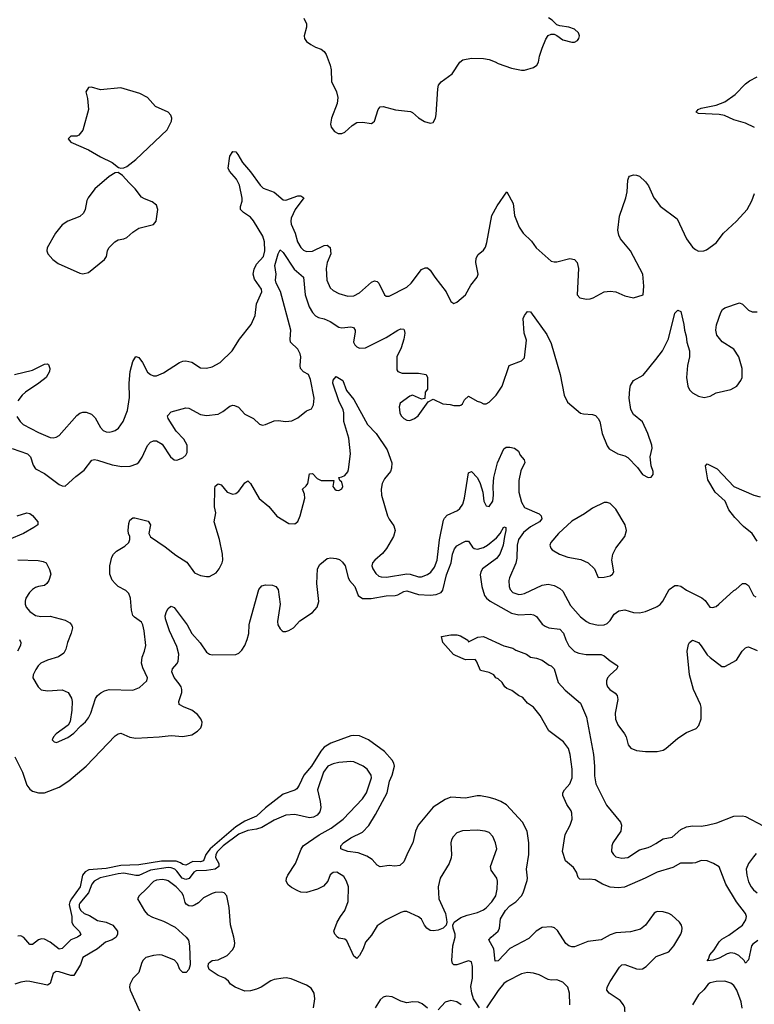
# Model space of a CAD drawing. Header units: inches. Extents: x 1834610 to 2027685, y 642842 to 774116.
# Tile 50 of 256: x 1885682 to 1890670, y 650533 to 657219. Entities that reach past the tile are written whole.
import ezdxf

# ---------------------------------------------------------------- set-up
doc = ezdxf.new("R2010")
doc.units = ezdxf.units.IN
doc.header["$MEASUREMENT"] = 0
doc.layers.add('B8685', color=7, linetype='Continuous')
doc.layers.add('B8695', color=7, linetype='Continuous')

msp = doc.modelspace()

# ---------------------------------------------------------------- linework, layer by layer
at = {"layer": 'B8685', "color": 5}
for points, elevation in [([(1887610.6, 657230), (1887630.4, 657190), (1887630, 657168), (1887613.4, 657110), (1887614.8, 657090), (1887630.5, 657070.5), (1887658.8, 657050), (1887690, 657032.7), (1887730, 657018.4), (1887750, 657003), (1887763.4, 656983.4), (1887790, 656911), (1887797.3, 656877.3), (1887799, 656799), (1887832, 656730), (1887842.6, 656690), (1887838, 656650), (1887799.7, 656550), (1887792.7, 656510), (1887797.4, 656490), (1887819.1, 656459.1), (1887845.1, 656445.1), (1887870, 656446), (1887890, 656455.3), (1887938.6, 656501.4), (1887970, 656520.3), (1888010, 656523.1), (1888070, 656514.9), (1888080.1, 656519.9), (1888090.8, 656529.2), (1888116.9, 656610), (1888130, 656626), (1888149.8, 656630.3), (1888233.9, 656606.1), (1888334.9, 656594.9), (1888350, 656588.2), (1888390, 656553.4), (1888430, 656527.3), (1888470, 656516), (1888490, 656521), (1888505.2, 656550), (1888510, 656574), (1888520.5, 656750), (1888526, 656774), (1888543.5, 656796.5), (1888618.4, 656850), (1888669.7, 656930.3), (1888690, 656945.5), (1888750, 656956.4), (1888830, 656954.9), (1888870, 656948), (1888910, 656933), (1888930, 656920.5), (1889022, 656890), (1889090, 656875.8), (1889110, 656876.4), (1889170, 656894.4), (1889194, 656910), (1889205.1, 656930), (1889211.5, 656970), (1889230, 657026), (1889253.8, 657086.2), (1889270, 657110.7), (1889290, 657120.7), (1889310, 657121), (1889330, 657112), (1889370, 657082.8), (1889430, 657066.8), (1889450, 657066.8), (1889470, 657078), (1889479, 657090), (1889482, 657110), (1889475.3, 657130), (1889450, 657154), (1889410, 657169), (1889350, 657177.2), (1889330, 657184), (1889296.3, 657216.3), (1889272.4, 657232.4)], 420), ([(1885663.5, 654523.5), (1885686, 654490), (1885706.7, 654470), (1885810, 654415.2), (1885890, 654381.5), (1885910, 654379.5), (1885930, 654383.7), (1885950, 654395.8), (1886070, 654530.4), (1886090, 654546.7), (1886110, 654554), (1886134.4, 654554.4), (1886170, 654540.3), (1886195, 654515), (1886231.7, 654450), (1886250, 654430.3), (1886270, 654420.3), (1886290, 654417.8), (1886310, 654421.5), (1886330.7, 654429.3), (1886353.9, 654446.1), (1886385.4, 654490), (1886415, 654565), (1886427.5, 654652.5), (1886425.2, 654750), (1886432.8, 654830), (1886450, 654898), (1886470, 654932.2), (1886490, 654925.3), (1886515.2, 654890), (1886550, 654826.3), (1886570, 654808.9), (1886590, 654799.5), (1886610, 654801.1), (1886659.3, 654820.7), (1886767.8, 654892.2), (1886790, 654900.7), (1886810, 654902.3), (1886850, 654894.2), (1886910, 654856), (1886950, 654852.8), (1886990, 654860.8), (1887044.2, 654890), (1887125.6, 654970), (1887174.3, 655050), (1887253.1, 655150), (1887281.4, 655210), (1887289.8, 655290.1), (1887327.1, 655370), (1887324.2, 655390), (1887276, 655456), (1887266.3, 655490), (1887274.7, 655525.3), (1887290, 655558.6), (1887338.1, 655610), (1887347.2, 655650), (1887344.5, 655710), (1887332.2, 655750), (1887270, 655853.6), (1887250, 655878.4), (1887202.3, 655910), (1887181.5, 655930), (1887181.1, 655950), (1887192.9, 655987.1), (1887193.6, 656006.4), (1887175.2, 656095.2), (1887155.1, 656135.1), (1887105.6, 656190), (1887096.8, 656210), (1887107.8, 656292.2), (1887130, 656323.7), (1887150, 656320.4), (1887164.3, 656304.3), (1887195.2, 656250), (1887250, 656185.7), (1887314.3, 656094.3), (1887334.8, 656074.8), (1887410, 656047.5), (1887470, 655994.7), (1887490, 655993.5), (1887570, 656022.3), (1887590, 656022), (1887610.2, 656010.2), (1887552.4, 655930), (1887524.4, 655870), (1887522, 655850), (1887525.7, 655830), (1887552.4, 655770), (1887569.4, 655710), (1887590, 655671.8), (1887610, 655653.1), (1887630, 655644), (1887670, 655647.6), (1887750, 655685.4), (1887768.8, 655688.8), (1887790, 655672.7), (1887794.5, 655630), (1887769.4, 655570), (1887762.2, 655530), (1887766.9, 655450), (1887790, 655398.4), (1887810, 655380.3), (1887850, 655360.3), (1887910, 655342.3), (1887950, 655344), (1887990, 655363.2), (1888070, 655437.4), (1888090, 655445.7), (1888110, 655440.3), (1888121.3, 655430), (1888158, 655350), (1888170, 655340.4), (1888190, 655342), (1888310, 655402.3), (1888341.1, 655430), (1888410, 655522), (1888434.6, 655534.6), (1888450, 655533), (1888470, 655519.1), (1888500.3, 655470), (1888577.1, 655370), (1888610, 655304.7), (1888630, 655291), (1888650, 655301), (1888709.2, 655350), (1888744.4, 655415.6), (1888789.1, 655470.9), (1888795.3, 655490), (1888778.7, 655570), (1888781.5, 655598.6), (1888796, 655624), (1888830, 655654.4), (1888844.7, 655675.3), (1888854, 655706), (1888888.4, 655890), (1888924.2, 655955.8), (1888990, 656050.8), (1889031.4, 655970), (1889042.6, 655890), (1889074.3, 655810), (1889100.3, 655770), (1889156, 655716), (1889189.2, 655669.2), (1889290, 655579.3), (1889310, 655574), (1889330, 655575.3), (1889418, 655598), (1889450, 655590.7), (1889467.3, 655570), (1889476.4, 655530), (1889467.7, 655350), (1889484.7, 655330), (1889530, 655321.6), (1889555.9, 655324.1), (1889575.3, 655330), (1889650, 655370.8), (1889690, 655376), (1889730, 655370.8), (1889790, 655342.8), (1889850, 655331), (1889914, 655350), (1889919, 655410), (1889911.8, 655490), (1889830, 655649.2), (1889760.7, 655730), (1889750, 655755.3), (1889743.5, 655790), (1889754.2, 655885.8), (1889797.6, 656010), (1889805.6, 656050), (1889811.8, 656128.2), (1889817.2, 656150), (1889823.3, 656156.7), (1889850, 656164.9), (1889870, 656163), (1889890, 656155.5), (1889930, 656118.4), (1889950.2, 656090.2), (1889988.6, 656008.6), (1890000, 655993.3)], 380), ([(1885630, 654306.9), (1885734.6, 654270), (1885754.5, 654250), (1885773.5, 654193.5), (1885790.2, 654170.2), (1885850, 654137.3), (1885950, 654063), (1885970, 654053.4), (1885990, 654050.6), (1886062.9, 654117.1), (1886120.1, 654159.9), (1886172.8, 654227.2), (1886190, 654231.8), (1886210, 654228.9), (1886310, 654196.2), (1886374.9, 654185.1), (1886432.6, 654187.4), (1886477.1, 654202.9), (1886490, 654213.4), (1886512.6, 654247.4), (1886550, 654328), (1886570, 654350.4), (1886590, 654359.3), (1886610, 654359.3), (1886650, 654336.3), (1886706, 654250), (1886730, 654230.6), (1886750, 654228), (1886790, 654244.9), (1886810, 654262.8), (1886819.3, 654280.7), (1886818.3, 654330), (1886797.4, 654370), (1886745.6, 654425.6), (1886689.6, 654510), (1886686, 654530), (1886710, 654556.5), (1886810, 654584.2), (1886830, 654580.3), (1886910, 654538.2), (1886950, 654530.3), (1887030, 654540.4), (1887062, 654558), (1887110, 654594), (1887130, 654601.3), (1887139.9, 654599.9), (1887167.6, 654587.6), (1887210, 654540.5), (1887270, 654510.4), (1887310, 654471.7), (1887330, 654464.9), (1887350, 654469), (1887410, 654494.8), (1887436.8, 654496.8), (1887490, 654491.6), (1887530, 654494.9), (1887570, 654515.8), (1887630, 654562), (1887663.2, 654576.8), (1887676.9, 654603.1), (1887682, 654650), (1887656.6, 654776.6), (1887642, 654810), (1887608.7, 654828.7), (1887589.6, 654850), (1887585.4, 654870), (1887591.2, 654928.8), (1887587.1, 654950), (1887570, 654981.7), (1887520.7, 655030), (1887518.3, 655050), (1887524, 655110), (1887453, 655373), (1887424.3, 655430), (1887419.1, 655450), (1887423.9, 655490), (1887415.3, 655550), (1887436.3, 655630), (1887450, 655656.3), (1887470, 655638), (1887545, 655525), (1887609.4, 655469.4), (1887619.4, 655350), (1887647.2, 655270), (1887670, 655230.9), (1887690, 655208.8), (1887710, 655197), (1887750, 655187.3), (1887790.1, 655170.1), (1887850, 655131.1), (1887870, 655127.4), (1887930, 655132.9), (1887948.5, 655128.5), (1887960.4, 655110), (1887960.4, 655100.4), (1887948.4, 655030), (1887958, 655010), (1887970, 654998), (1887990, 654988.4), (1888030, 654990.3), (1888170, 655061.5), (1888250, 655111.7), (1888270, 655119.5), (1888290, 655117.3), (1888293.3, 655113.3), (1888297.4, 655090), (1888290.2, 655050), (1888271.2, 654990), (1888242.7, 654930), (1888242, 654842), (1888250.6, 654830.6), (1888278, 654818), (1888390, 654818.7), (1888441, 654810), (1888452, 654790), (1888452, 654710), (1888434, 654690), (1888432.7, 654647.3), (1888410, 654642), (1888350, 654668.7), (1888330, 654662), (1888265.5, 654614.5), (1888259.1, 654590), (1888263.8, 654550), (1888273, 654530), (1888290.8, 654510), (1888310, 654499.3), (1888330, 654498.4), (1888362.7, 654510), (1888387, 654530), (1888456.4, 654623.6), (1888490, 654642), (1888554, 654610), (1888605.4, 654605.4), (1888630, 654598), (1888670, 654598), (1888678, 654602), (1888688, 654610), (1888703.1, 654636.9), (1888730, 654662), (1888788, 654628), (1888810, 654622.8), (1888830, 654610.8), (1888850, 654610.7), (1888870, 654621.6), (1888917.6, 654670), (1888958.7, 654730), (1889005.2, 654870), (1889090, 654902.8), (1889110, 654923.8), (1889123.3, 655043.3), (1889106.6, 655090), (1889100.9, 655190), (1889110, 655211.3), (1889130, 655238), (1889150, 655236), (1889261.7, 655081.7), (1889290, 655020.5), (1889351.6, 654810), (1889378.4, 654670), (1889402.5, 654622.5), (1889490, 654548.2), (1889510, 654541.6), (1889570, 654537.3), (1889590.4, 654530.4), (1889610.3, 654510.4), (1889620.5, 654490), (1889636.4, 654410), (1889670, 654324.7), (1889684.1, 654304.1), (1889742, 654270), (1889790, 654256.3), (1889810, 654246), (1889877.1, 654177.1), (1889910, 654130.8), (1889950, 654111.3), (1889970, 654112), (1889982, 654130), (1889984, 654150), (1889969.5, 654189.5), (1889962.9, 654250), (1889975.8, 654310), (1889974.7, 654330), (1889947.9, 654407.9), (1889910, 654488.7), (1889850, 654539), (1889832.3, 654572.3), (1889819.6, 654650), (1889824.2, 654710), (1889830, 654736), (1889849.5, 654770), (1889914.2, 654805.8), (1890000, 654911.6)], 360), ([(1885647.3, 654810), (1885770, 654840.1), (1885850, 654879.6), (1885870, 654882.4), (1885877.7, 654877.8), (1885887.9, 654850), (1885884.2, 654830), (1885861.1, 654790), (1885812.2, 654750), (1885720.7, 654690), (1885699.7, 654670), (1885670.2, 654630)], 380), ([(1885670, 653550.3), (1885807.2, 653547.2), (1885840.9, 653540.9), (1885862.8, 653530), (1885885.2, 653485.2), (1885894, 653454), (1885879.3, 653410), (1885866, 653390), (1885850, 653376.9), (1885810, 653370.8), (1885790, 653363.1), (1885768.4, 653350), (1885748.5, 653330), (1885724.4, 653290), (1885719.3, 653270), (1885719.3, 653250), (1885726.4, 653230), (1885750, 653199.3), (1885790, 653172.7), (1885825.8, 653165.8), (1885888.5, 653168.5), (1885990, 653141.7), (1886023.6, 653123.6), (1886034.9, 653110), (1886038.2, 653098.2), (1886040.3, 653090), (1886032.2, 653052.2), (1886006, 652990), (1885996.1, 652943.9), (1885982.8, 652917.2), (1885946.6, 652893.4), (1885870, 652869.3), (1885826, 652850), (1885808.1, 652831.9), (1885792.8, 652807.2), (1885774, 652770), (1885770.7, 652750), (1885808, 652690), (1885828.4, 652668.4), (1885870, 652660.7), (1885970, 652668.9), (1886011.3, 652651.3), (1886033, 652613), (1886037.6, 652590), (1886036.4, 652530), (1886026, 652454), (1886010.6, 652429.4), (1885930, 652369), (1885911, 652350), (1885902.8, 652330), (1885915.3, 652315.3), (1885931.3, 652311.3), (1886010, 652344.9), (1886050, 652374.8), (1886096.2, 652423.8), (1886130, 652450.7), (1886150, 652477.3), (1886166.3, 652510), (1886196.8, 652610), (1886210.6, 652629.4), (1886232.2, 652647.8), (1886257.8, 652662.2), (1886290, 652670.2), (1886450, 652665.7), (1886494.6, 652685.4), (1886546, 652730), (1886549.4, 652750), (1886518, 652818), (1886509.7, 652850), (1886514.3, 652890), (1886529.7, 652930), (1886538, 652970), (1886527.4, 653070), (1886517.3, 653110), (1886508.5, 653128.5), (1886461.1, 653161.1), (1886450, 653174), (1886440.5, 653210), (1886435.1, 653290), (1886423.7, 653323.7), (1886402.5, 653342.5), (1886350, 653369.6), (1886330, 653389.4), (1886310, 653412.7), (1886294.2, 653454.2), (1886295.1, 653510), (1886307.8, 653570), (1886319.7, 653590), (1886338.9, 653610), (1886395.1, 653644.9), (1886423.9, 653670), (1886430.9, 653690), (1886429.7, 653709.7), (1886420.5, 653730), (1886418, 653750), (1886422.3, 653797.7), (1886430, 653821), (1886450, 653836.3), (1886464.1, 653835.9), (1886554.7, 653814.7), (1886571.4, 653790), (1886558.4, 653730), (1886570, 653707.1), (1886670, 653638.9), (1886741.8, 653581.8), (1886815.9, 653535.9), (1886870, 653462.8), (1886910, 653444), (1886950, 653437.3), (1886970, 653437.3), (1887016.6, 653463.4), (1887037, 653490), (1887057, 653530), (1887060.9, 653550), (1887059.5, 653590), (1887039.6, 653690), (1887002.4, 653810), (1887013.6, 653870), (1887003.7, 653910), (1887007.3, 654032.8), (1887010, 654050.8), (1887030, 654067.7), (1887050, 654060.5), (1887091.7, 654011.7), (1887130, 653996.4), (1887150, 654002.4), (1887170, 654017.1), (1887210, 654074), (1887230, 654087.3), (1887250, 654070.5), (1887308.4, 653968.4), (1887373.7, 653913.7), (1887426.9, 653846.9), (1887510, 653798.8), (1887550, 653794.8), (1887570, 653811), (1887587, 653850), (1887618.7, 653970), (1887616.9, 653996.9), (1887601.2, 654030), (1887627.2, 654052.8), (1887638.4, 654070), (1887650, 654134.8), (1887670, 654137.3), (1887702.6, 654102.6), (1887730, 654090.3), (1887814, 654090), (1887807.3, 654050), (1887820.7, 654030), (1887830, 654024.4), (1887850, 654022.4), (1887870, 654034), (1887876.9, 654050), (1887870, 654079), (1887855.3, 654090), (1887849.2, 654110), (1887870, 654114), (1887890, 654124.4), (1887910, 654148.2), (1887915.5, 654164.5), (1887929.1, 654270), (1887917.3, 654377.3), (1887882.7, 654490), (1887882.3, 654550), (1887877.3, 654570), (1887848.2, 654630), (1887808.8, 654750), (1887810, 654770.6), (1887830, 654797), (1887875.8, 654770), (1887901.3, 654701.3), (1887950, 654639.3), (1888042.6, 654470), (1888101.8, 654410), (1888177.2, 654297.2), (1888208.4, 654210), (1888206.9, 654173.1), (1888200.5, 654150), (1888159.3, 654100.7), (1888143.1, 654070), (1888136.5, 654030), (1888138, 653990), (1888179.5, 653850), (1888190, 653827.3), (1888223.1, 653783.1), (1888231.7, 653750), (1888220.2, 653710), (1888172.1, 653627.9), (1888145.6, 653594.4), (1888092.4, 653550), (1888077.6, 653530), (1888073.7, 653510), (1888079.5, 653490), (1888099.1, 653459.1), (1888121, 653441), (1888135.2, 653435.3), (1888172.7, 653432.7), (1888310, 653456.3), (1888333.6, 653453.6), (1888390, 653436.2), (1888410, 653436.9), (1888450, 653451.3), (1888472.6, 653467.4), (1888498.5, 653501.5), (1888517.2, 653550), (1888532.1, 653687.9), (1888560.1, 653819.9), (1888566.3, 653833.7), (1888585.5, 653854.5), (1888654.4, 653885.6), (1888670, 653899.5), (1888690, 653928.4), (1888703.1, 653970), (1888730, 654141), (1888750, 654150.5), (1888790, 654108), (1888808.4, 654068.4), (1888826, 654010), (1888833.4, 653950), (1888850, 653917.3), (1888870, 653914), (1888893.6, 653950), (1888898.4, 653990), (1888896.1, 654050), (1888900.4, 654110), (1888926, 654210), (1888970, 654304.9), (1888984.9, 654315.1), (1889010, 654316.9), (1889042.4, 654310), (1889068.4, 654290), (1889081.1, 654261.1), (1889108, 654230), (1889112.5, 654212.5), (1889084.1, 654155.9), (1889071.7, 654090), (1889070.8, 654010), (1889090, 653942.4), (1889110, 653906), (1889210, 653862.6), (1889222.6, 653850), (1889227.3, 653830), (1889211.2, 653810), (1889150, 653776), (1889103.7, 653736.3), (1889069.4, 653690), (1889058.8, 653650), (1889056.7, 653563.3), (1889051, 653529), (1889007, 653430), (1889003.7, 653410), (1889004.9, 653370), (1889012.7, 653350), (1889030, 653328.8), (1889070, 653315.3), (1889090, 653318), (1889110, 653322.6), (1889230, 653379), (1889270, 653385.3), (1889310, 653377.8), (1889350, 653357.4), (1889370, 653338.4), (1889422.1, 653242.1), (1889490, 653163.1), (1889530, 653131.7), (1889550, 653122.3), (1889610, 653107.4), (1889650, 653110.3), (1889670, 653118), (1889690, 653138.4), (1889718.2, 653181.8), (1889750, 653204), (1889791.2, 653211.2), (1889850, 653194.4), (1889890, 653190.4), (1889930, 653200.3), (1890000, 653230.1)], 340), ([(1885664, 653850), (1885730, 653870.3), (1885750, 653866.7), (1885770, 653852.4), (1885806.4, 653810), (1885805.5, 653790), (1885779.3, 653770), (1885708.7, 653730), (1885610.3, 653690)], 340), ([(1885650, 652213.4), (1885701.3, 652110), (1885730, 652021.6), (1885750, 651994), (1885770, 651980.9), (1885810, 651969.1), (1885850, 651970.3), (1885950, 652007.5), (1886016.9, 652050), (1886134, 652150), (1886330, 652357.3), (1886350, 652370.3), (1886370, 652374), (1886430, 652348.1), (1886470, 652340.2), (1886630, 652349.2), (1886710, 652358.5), (1886790, 652351.3), (1886850, 652362.2), (1886890, 652388.2), (1886911.1, 652410), (1886919.1, 652430), (1886920.3, 652450), (1886912.7, 652472.7), (1886890, 652501.3), (1886851.8, 652530), (1886798.4, 652550), (1886764.7, 652570), (1886762.6, 652590), (1886783.9, 652650), (1886783.9, 652670), (1886778.5, 652690), (1886765.3, 652710), (1886730, 652751.2), (1886714.8, 652790), (1886719.2, 652810), (1886750, 652844.7), (1886758.5, 652861.5), (1886762.9, 652910), (1886750, 652963.5), (1886699.2, 653070), (1886671.7, 653150), (1886670.8, 653170), (1886679.4, 653200.6), (1886690, 653221.6), (1886706.2, 653233.8), (1886710, 653235.8), (1886730, 653226.7), (1886818.9, 653110), (1886850.2, 653050), (1886908.5, 652988.5), (1886950, 652925.3), (1886970, 652911.5), (1886990, 652905.8), (1887150, 652908.9), (1887170, 652918), (1887190, 652938.7), (1887210, 652970.4), (1887226.6, 653010), (1887237.9, 653050), (1887239.5, 653110), (1887244.5, 653130), (1887306.8, 653350), (1887326, 653374.1), (1887350, 653381), (1887398.2, 653378.2), (1887421.7, 653370), (1887436.1, 653350), (1887451.2, 653251.2), (1887433.1, 653133.1), (1887435.9, 653110), (1887450, 653083.1), (1887464.2, 653070), (1887470, 653065.3), (1887490, 653063.6), (1887510, 653070.3), (1887542, 653090), (1887583.8, 653136.2), (1887670, 653194), (1887702.3, 653230), (1887712.2, 653267.8), (1887700.2, 653390), (1887703.7, 653490), (1887719.7, 653520.3), (1887770, 653559.6), (1887795.3, 653564.7), (1887830, 653561.2), (1887852.7, 653552.7), (1887874.7, 653534.7), (1887892.4, 653510), (1887911.8, 653431.8), (1887921.5, 653410), (1887958.1, 653370), (1887980.4, 653310), (1888010, 653289.3), (1888068, 653288), (1888170, 653306.5), (1888231.9, 653308.1), (1888250, 653313.2), (1888290, 653337.2), (1888310, 653341.3), (1888390, 653316.4), (1888470, 653311.7), (1888510, 653315), (1888543.2, 653330), (1888554.1, 653345.9), (1888579.5, 653450), (1888612.2, 653530), (1888619.7, 653590), (1888634.8, 653625.2), (1888650, 653645.3), (1888690, 653669.4), (1888710, 653677.6), (1888730, 653678), (1888756.6, 653636.6), (1888767.2, 653627.2), (1888790, 653623.6), (1888830, 653633.9), (1888859.1, 653650), (1888918.8, 653701.2), (1888944, 653730), (1888970, 653774.6), (1888982.8, 653770), (1888983.6, 653750), (1888972.7, 653710), (1888964.9, 653650), (1888942.9, 653590), (1888919.4, 653560.7), (1888824.8, 653490), (1888812.6, 653470), (1888809.1, 653450), (1888819.1, 653370), (1888837.8, 653310), (1888851.6, 653290), (1888876.1, 653270), (1889021, 653190), (1889070, 653177.7), (1889150, 653181.7), (1889170, 653178.2), (1889190, 653165.7), (1889230, 653114.7), (1889250, 653100.2), (1889274, 653090), (1889350, 653081), (1889374.1, 653054.1), (1889390, 653007.2), (1889410, 652967.1), (1889450, 652928.6), (1889477.7, 652917.7), (1889527.6, 652907.6), (1889630, 652908.1), (1889650, 652898.3), (1889690, 652864.7), (1889736.5, 652836.5), (1889742, 652830), (1889737.1, 652810), (1889690, 652771.1), (1889672.9, 652750), (1889666.3, 652730), (1889667.2, 652710), (1889672.7, 652690), (1889689.1, 652670), (1889725.7, 652645.7), (1889738.3, 652630), (1889742.6, 652602.6), (1889725, 652510), (1889727.5, 652470), (1889743.8, 652430), (1889788.1, 652370), (1889798.6, 652350), (1889814.3, 652294.3), (1889832.3, 652272.3), (1889870, 652256.9), (1889930, 652250.2), (1890000, 652250.2)], 320), ([(1890000, 651426.1), (1889929.5, 651390), (1889787.6, 651327.6), (1889745, 651325), (1889690, 651328.9), (1889638.8, 651350), (1889590, 651378.7), (1889550, 651383.9), (1889510, 651380.7), (1889484, 651384), (1889473.9, 651393.9), (1889463, 651430), (1889443.1, 651463.1), (1889387.9, 651507.9), (1889367.4, 651570), (1889386.6, 651686.6), (1889420.2, 651750), (1889433.4, 651790), (1889431.9, 651830), (1889426, 651846), (1889396.3, 651890), (1889369.4, 651950), (1889370.8, 651970), (1889380.7, 651990), (1889417.8, 652030), (1889432.4, 652070), (1889434.1, 652130), (1889420.6, 652230), (1889409, 652270), (1889375.1, 652315.1), (1889274.1, 652390), (1889215, 652495), (1889170.5, 652550.5), (1889130, 652578.6), (1889097.5, 652617.5), (1889069.8, 652630), (1889024.5, 652664.5), (1888990, 652676.8), (1888975.1, 652690), (1888957.5, 652717.5), (1888930, 652742.7), (1888915.3, 652750), (1888902, 652770), (1888870, 652785.2), (1888810, 652799), (1888783.7, 652863.7), (1888773.8, 652873.8), (1888710, 652873.3), (1888640.7, 652900.7), (1888628.2, 652908.2), (1888554, 652990), (1888546, 653030), (1888610, 653042), (1888650, 653042.4), (1888674.9, 653034.9), (1888724.7, 653004.7), (1888730, 652994), (1888792.9, 653027.1), (1888830, 653030.5), (1888970, 652966.8), (1889030, 652951.3), (1889050, 652938), (1889122, 652910), (1889150.8, 652890.8), (1889190, 652884), (1889230, 652870.5), (1889276, 652836), (1889290, 652831), (1889310, 652811), (1889339.1, 652719.1), (1889385.8, 652665.8), (1889490, 652578.8), (1889530, 652482.8), (1889577.8, 652230), (1889585.1, 652150), (1889584.4, 652084.4), (1889594.3, 652030), (1889666.2, 651886.2), (1889760.7, 651770), (1889769.1, 651750), (1889763.6, 651710), (1889710.2, 651630), (1889702.5, 651610), (1889701, 651570), (1889712.9, 651550), (1889730, 651535), (1889770, 651525.8), (1889810, 651530.2), (1889890, 651582.3), (1889950, 651597.1), (1889970, 651606.3), (1890000, 651625.5)], 280), ([(1885680.9, 653010), (1885689.1, 652990), (1885687.5, 652970), (1885668.2, 652930)], 320), ([(1890000, 651157.8), (1889988.8, 651151.2), (1889930.4, 651070), (1889896.4, 651043.6), (1889830, 651024.4), (1889730, 651018.5), (1889690, 651004.7), (1889630, 650971.3), (1889539.3, 650960.7), (1889450, 650922.6), (1889430, 650922.6), (1889410, 650929.7), (1889390, 650946.3), (1889334, 651034), (1889312.9, 651052.9), (1889290, 651058.9), (1889230, 651055), (1889189.1, 651030), (1889139.7, 650980.3), (1889010, 650911.4), (1888930, 650828.7), (1888910, 650826.6), (1888900.2, 650910), (1888867.3, 650970), (1888882.7, 650990), (1888931.2, 651030), (1888939.1, 651050), (1888946.1, 651113.9), (1888979.7, 651170), (1889010, 651201.2), (1889049.9, 651230), (1889088.2, 651270), (1889099.8, 651290), (1889126.9, 651373.1), (1889129.8, 651390), (1889123.7, 651450), (1889138.5, 651550), (1889138.5, 651630), (1889127.9, 651710), (1889096.8, 651770), (1888987.2, 651887.2), (1888949.8, 651909.8), (1888910, 651925.7), (1888870, 651938.5), (1888810, 651948.6), (1888788.3, 651948.3), (1888710, 651933.3), (1888610, 651940.4), (1888570, 651924.5), (1888490, 651870.8), (1888388.1, 651750), (1888368.3, 651710), (1888351.8, 651630), (1888316.4, 651563.6), (1888290, 651501.2), (1888263.7, 651476.3), (1888230, 651471.5), (1888190, 651476.9), (1888130, 651467.8), (1888110, 651477.4), (1888075.6, 651515.6), (1888039, 651539), (1887980.7, 651560.7), (1887910, 651570.8), (1887866.4, 651586.4), (1887861.6, 651590), (1887862.6, 651610), (1887881.1, 651630), (1887930, 651662.7), (1888010, 651702.7), (1888052.5, 651747.5), (1888097.9, 651822.1), (1888176.7, 651970), (1888192.5, 652047.5), (1888210.6, 652090), (1888226.5, 652150), (1888222.9, 652170), (1888210.7, 652190), (1888159.3, 652250), (1888050, 652329.8), (1887990, 652355.3), (1887950, 652358.8), (1887930, 652355.3), (1887793.8, 652306.2), (1887750, 652278.7), (1887727.2, 652252.8), (1887662.8, 652150), (1887612.2, 652090), (1887579.1, 652020.9), (1887562.9, 651997.1), (1887550, 651986.4), (1887470, 651960.2), (1887350, 651866.9), (1887290, 651811.2), (1887210, 651776.9), (1887150, 651738.2), (1886975.3, 651590), (1886946.2, 651550), (1886930, 651506.7), (1886910, 651501.3), (1886857.6, 651502.4), (1886810, 651477.3), (1886790, 651482.1), (1886774.1, 651494.1), (1886745, 651505), (1886645.4, 651505.4), (1886490, 651480.8), (1886370, 651476), (1886270, 651455.5), (1886152.7, 651447.3), (1886126.3, 651433.7), (1886109.7, 651410), (1886093.7, 651330), (1886033.2, 651250), (1886022.3, 651230), (1886017.9, 651210), (1886035.1, 651130), (1886036.5, 651090), (1886045.2, 651070), (1886086.7, 651030), (1886097.3, 651010), (1886090, 651001.1), (1886074.4, 650990), (1886030, 650971.8), (1885970, 650911.6), (1885950, 650908.4), (1885890, 650955.7), (1885850, 650975.4), (1885830, 650977.3), (1885810, 650970.7), (1885770, 650938.3), (1885750, 650939.7), (1885710, 650987.7), (1885690, 650997.7), (1885670, 650996.5)], 320), ([(1888803.5, 650510), (1888764.3, 650570), (1888752.4, 650610), (1888746, 650654.1), (1888755.8, 650710), (1888757.3, 650790), (1888750, 650822.7), (1888730, 650829.6), (1888650, 650800.9), (1888630, 650801.3), (1888620.5, 650810), (1888616, 650830), (1888622.3, 650930), (1888639.6, 650990), (1888639.6, 651010), (1888625.2, 651050), (1888624, 651070), (1888632.7, 651090), (1888676.3, 651123.7), (1888720.5, 651139.5), (1888790, 651155.6), (1888830, 651173.7), (1888850, 651188.7), (1888888, 651230), (1888914.5, 651270), (1888924.9, 651315.1), (1888927.1, 651370), (1888920.5, 651390), (1888884.1, 651444.1), (1888879.7, 651470), (1888921.3, 651590), (1888912.8, 651630), (1888893.7, 651673.7), (1888870, 651699.7), (1888842, 651710), (1888790, 651716.8), (1888687.9, 651712.1), (1888650, 651697.6), (1888624.9, 651670), (1888614, 651650), (1888608.8, 651630), (1888614.6, 651550), (1888611.4, 651528.6), (1888597.4, 651490), (1888536.1, 651390), (1888522.2, 651330), (1888528.2, 651250), (1888572.7, 651150), (1888580.7, 651110), (1888582.8, 651090), (1888578, 651070), (1888558, 651050), (1888524, 651036), (1888490, 651032), (1888470, 651034.5), (1888447.3, 651050), (1888431.6, 651070), (1888411, 651111), (1888390, 651127), (1888310, 651162.9), (1888290, 651163.6), (1888270, 651156.9), (1888170, 651106.9), (1888110, 651065.1), (1888070, 651003.6), (1888030, 650955.1), (1888013.4, 650910), (1887990, 650865.2), (1887970, 650844), (1887950, 650859.3), (1887903.3, 650963.3), (1887890, 650975.6), (1887850, 650982.9), (1887839.3, 650990), (1887820.9, 651010), (1887815.1, 651030), (1887836.9, 651090), (1887859.7, 651130), (1887890, 651170.6), (1887911.2, 651231.2), (1887914, 651330), (1887900.9, 651370), (1887882, 651402), (1887835.3, 651430), (1887810, 651429.3), (1887790, 651413.2), (1887774.4, 651370), (1887744, 651336), (1887705.2, 651314.7), (1887630, 651293.3), (1887590, 651295.8), (1887570, 651303.4), (1887526.5, 651326.5), (1887504.7, 651344.7), (1887492.3, 651370), (1887494, 651390), (1887502.3, 651410), (1887555.7, 651490), (1887592.4, 651587.6), (1887607.4, 651610), (1887714.9, 651685.1), (1887797.4, 651730), (1887878.7, 651790), (1888010, 651927.4), (1888036.8, 651970), (1888070.8, 652070), (1888068, 652090), (1888040.7, 652130), (1888014, 652150), (1887950, 652178.7), (1887930, 652181.4), (1887850, 652174.6), (1887810, 652166.5), (1887774.9, 652150), (1887744.6, 652110), (1887704.8, 651990), (1887722.7, 651910), (1887725.6, 651870), (1887718.9, 651841.1), (1887702.2, 651817.8), (1887675.9, 651804.1), (1887650, 651800.3), (1887550, 651821), (1887490, 651817.3), (1887410, 651784.2), (1887325.2, 651734.8), (1887290, 651723.5), (1887230, 651712.9), (1887170, 651687.4), (1887064.5, 651610), (1887025.1, 651570), (1887013.3, 651550), (1887011.6, 651530), (1887033.7, 651490), (1887033.5, 651470), (1887008.8, 651451.2), (1886950, 651441.8), (1886880.9, 651439.1), (1886864.6, 651430), (1886833.2, 651386.8), (1886810, 651380.5), (1886785, 651390), (1886750, 651437.1), (1886735.3, 651450), (1886710, 651459.5), (1886690, 651461.1), (1886570, 651444.7), (1886490, 651407.3), (1886470, 651407.1), (1886390, 651423.5), (1886350, 651419.3), (1886228.9, 651391.1), (1886187.6, 651370), (1886171.6, 651348.4), (1886150.1, 651289.9), (1886090, 651220.7), (1886085.4, 651210), (1886086.5, 651190), (1886096.9, 651170), (1886119.8, 651150), (1886155.5, 651135.5), (1886210, 651103.3), (1886270, 651090.8), (1886314.3, 651070), (1886345.2, 651030), (1886346.7, 651010), (1886337.7, 650990), (1886310, 650971.7), (1886265.1, 650954.9), (1886210.1, 650909.9), (1886110, 650851.2), (1886095.9, 650804.1), (1886050.2, 650729.8), (1886030, 650729.8), (1885950, 650754.7), (1885930, 650757), (1885910, 650742), (1885890, 650675.1), (1885870, 650662.6), (1885750, 650687.4), (1885730, 650689.7), (1885690, 650684.4), (1885650, 650669.7)], 340), ([(1887676.8, 650510), (1887685.1, 650570), (1887680.5, 650610), (1887662, 650642), (1887630, 650662.4), (1887525.7, 650705.7), (1887492.4, 650712.4), (1887470, 650711.1), (1887410, 650701.1), (1887387.1, 650692.9), (1887322, 650650), (1887290, 650636.3), (1887250, 650624.2), (1887210, 650621.6), (1887144, 650650), (1887114, 650670), (1887099, 650690), (1887075.3, 650710), (1887028.7, 650730), (1886968, 650770), (1886962, 650790), (1886964, 650810), (1886970, 650818), (1886990, 650830.8), (1887030, 650834.8), (1887090, 650864.9), (1887130, 650906), (1887140.9, 650930), (1887142.7, 650950), (1887136, 650990), (1887113.4, 651073.4), (1887103.5, 651190), (1887089.4, 651270), (1887070, 651289.4), (1887054.7, 651294.7), (1887010, 651291.5), (1886990, 651286), (1886930, 651255.4), (1886897, 651223), (1886870, 651205.7), (1886850, 651200.4), (1886830, 651203), (1886813.4, 651213.4), (1886805.1, 651225.1), (1886795.3, 651270), (1886782.4, 651290), (1886744.2, 651330), (1886690, 651371.3), (1886676.1, 651376.1), (1886650, 651379.6), (1886610, 651375.9), (1886590, 651367.8), (1886543.7, 651316.3), (1886492.7, 651270), (1886482.8, 651250), (1886530, 651167.3), (1886550, 651143.8), (1886584.2, 651124.2), (1886658.5, 651098.5), (1886737, 651057), (1886813.4, 650990), (1886828.3, 650968.3), (1886834.4, 650930), (1886838.8, 650801.2), (1886831.3, 650770), (1886812, 650750), (1886789.5, 650749.5), (1886770, 650768.7), (1886752.7, 650810), (1886732.4, 650832.4), (1886650, 650866.6), (1886630, 650869.7), (1886590, 650865.4), (1886539.1, 650850), (1886519.3, 650830), (1886508.9, 650811.1), (1886490.7, 650750), (1886450, 650709.3), (1886430, 650668), (1886427.4, 650650), (1886431.8, 650630), (1886494.9, 650490)], 360), ([(1890000, 650253.5), (1889930, 650249.8), (1889850, 650259.6), (1889828.2, 650268.2), (1889788.9, 650308.9), (1889781.3, 650330), (1889795.1, 650410), (1889789.8, 650509.8), (1889781.5, 650530), (1889758.5, 650558.5), (1889684.4, 650610), (1889668.2, 650630), (1889671, 650650), (1889691.3, 650688.7), (1889754.3, 650785.7), (1889770, 650800.4), (1889790, 650804.2), (1889870, 650774.9), (1889890, 650771.4), (1889910, 650774.9), (1889935.8, 650790), (1890000, 650854.7)], 320), ([(1889416.8, 650530), (1889414.8, 650610), (1889402.6, 650650), (1889370, 650682.6), (1889330, 650699.7), (1889290, 650697.7), (1889270, 650702.2), (1889210, 650732.4), (1889170, 650745.3), (1889130, 650748.2), (1889090, 650740.9), (1888990.7, 650689.3), (1888970, 650673.8), (1888930, 650626), (1888851.5, 650510)], 340), ([(1888450, 650507.1), (1888415.7, 650535.7), (1888390, 650547.6), (1888350.2, 650549.8), (1888310, 650543), (1888270, 650554.3), (1888210, 650583.5), (1888172.1, 650587.9), (1888150, 650581.6), (1888130, 650564.5), (1888094.9, 650510)], 360), ([(1888678.5, 650530), (1888650, 650549.7), (1888610, 650559.8), (1888570, 650547.1), (1888523.6, 650496.4)], 360)]:
    msp.add_lwpolyline(points, dxfattribs=dict(at, elevation=elevation))
for points, elevation in [([(1886170, 656761.2), (1886150, 656759), (1886131, 656730), (1886143.4, 656683.4), (1886150.4, 656610), (1886110, 656468.7), (1886084.5, 656435.5), (1886070, 656428.7), (1886030, 656428), (1886012, 656410), (1886030, 656386.8), (1886150, 656334.4), (1886230, 656287.4), (1886310.8, 656250), (1886354, 656214), (1886370, 656210.7), (1886390, 656213.4), (1886410, 656222), (1886471.6, 656268.4), (1886682.9, 656470), (1886711.8, 656530), (1886714.5, 656550), (1886709.4, 656570), (1886689.2, 656590), (1886605.2, 656630), (1886549.2, 656690), (1886498, 656718), (1886370, 656756.2), (1886230, 656742.7)], 420), ([(1886350, 656182), (1886330, 656179), (1886290, 656155.1), (1886193.4, 656070), (1886146, 656010), (1886137.1, 655990), (1886126.7, 655930), (1886114.8, 655905.2), (1886090, 655882.4), (1886009.1, 655850.9), (1885970, 655825.1), (1885925.7, 655770), (1885868.5, 655670), (1885866.4, 655650), (1885872.7, 655630), (1885908, 655590), (1885943.4, 655563.4), (1886090, 655497.1), (1886110, 655492.7), (1886150, 655503.1), (1886257.6, 655590), (1886271.2, 655610), (1886278.9, 655650), (1886287.8, 655670), (1886327.3, 655710), (1886350, 655724.2), (1886390, 655730.3), (1886410, 655739.5), (1886450, 655777), (1886490, 655802.6), (1886590, 655828.5), (1886609.3, 655850), (1886619.5, 655930), (1886610, 655959), (1886582.5, 655982.5), (1886530, 656002), (1886510, 656014.5), (1886467.3, 656070), (1886424.5, 656110), (1886380.9, 656160.9)], 420), ([(1889650, 653940.9), (1889570, 653902.4), (1889516.8, 653863.2), (1889430, 653813.6), (1889339.6, 653730), (1889288.5, 653670), (1889280.4, 653650), (1889288, 653630), (1889298.3, 653618.3), (1889347.3, 653590), (1889402.8, 653570), (1889492.8, 653552.8), (1889542, 653530), (1889585.5, 653490), (1889610, 653431.3), (1889650, 653433.4), (1889690, 653443), (1889707, 653453), (1889715.1, 653470), (1889702.9, 653550), (1889709.6, 653590), (1889730, 653630.6), (1889791.2, 653708.8), (1889802, 653750), (1889794, 653790), (1889730, 653895.6), (1889690, 653933.6), (1889670, 653940.7)], 360)]:
    msp.add_lwpolyline(points, close=True, dxfattribs=dict(at, elevation=elevation))
at = {"layer": 'B8695', "color": 5}
for points, elevation in [([(1890670, 656487.1), (1890610, 656517.1), (1890530, 656539.8), (1890468.2, 656568.2), (1890430, 656574.6), (1890290, 656582), (1890274, 656590), (1890288.7, 656610), (1890310, 656618.4), (1890410, 656638), (1890470, 656660.2), (1890539.6, 656710), (1890610, 656782.8), (1890637.2, 656802.8), (1890690, 656830.5)], 380), ([(1890000, 655993.3), (1890030, 655952.7), (1890146, 655866), (1890210, 655730.8), (1890250, 655674), (1890270, 655657.3), (1890290, 655648), (1890326, 655650), (1890344.1, 655655.9), (1890410, 655704), (1890459.5, 655770), (1890548.5, 655851.5), (1890620.7, 655930), (1890652.3, 655987.8), (1890670, 656038)], 380), ([(1890000, 654911.6), (1890047.4, 654970), (1890087.2, 655052.8), (1890130, 655226), (1890150, 655246), (1890170, 655238), (1890192.3, 655150), (1890195.5, 655110), (1890206.9, 655070), (1890211.5, 655030), (1890228.9, 654970), (1890230.3, 654930), (1890216, 654870), (1890208.9, 654790), (1890218.7, 654730), (1890230, 654704.9), (1890250, 654685.5), (1890290, 654662), (1890330, 654652.7), (1890370, 654663), (1890410, 654684.9), (1890510, 654706.8), (1890550, 654731), (1890578, 654770), (1890586.6, 654790), (1890587.3, 654850), (1890563.6, 654930), (1890530, 654980.7), (1890452.3, 655032.3), (1890415.8, 655075.8), (1890408, 655110), (1890412.9, 655147.1), (1890443, 655230), (1890454.5, 655250), (1890470, 655261.3), (1890570, 655295.5), (1890590, 655288), (1890630, 655245.5), (1890654.2, 655234.2), (1890690, 655235.8)], 360), ([(1890690, 653678.4), (1890655.8, 653730), (1890597.3, 653777.3), (1890538.3, 653838.3), (1890495.6, 653890), (1890471.1, 653950), (1890404.7, 654010), (1890353.6, 654093.6), (1890338.7, 654190), (1890350, 654203.8), (1890417, 654170), (1890530.2, 654050.2), (1890666.8, 653990), (1890710, 653979.6)], 340), ([(1890000, 653230.1), (1890010, 653234.4), (1890030, 653248), (1890049.5, 653270), (1890091.2, 653348.8), (1890130, 653376.4), (1890150, 653377.6), (1890170, 653372), (1890210, 653344.9), (1890312.6, 653292.6), (1890335.6, 653275.6), (1890368.4, 653230), (1890386.6, 653226.6), (1890410, 653235.3), (1890429.6, 653250), (1890530, 653342.4), (1890545.2, 653350), (1890590, 653390.6), (1890610, 653390.6), (1890630, 653376.3), (1890664.4, 653310), (1890679.2, 653299.2)], 340), ([(1890000, 652250.2), (1890009.8, 652250.2), (1890050, 652259.1), (1890070, 652271.3), (1890150, 652340.2), (1890210, 652378), (1890275.1, 652405), (1890293.5, 652426.5), (1890308.2, 652471.8), (1890308, 652550), (1890303.5, 652570), (1890256.2, 652670), (1890229.8, 652770), (1890213, 652930), (1890222.7, 652977.3), (1890230, 652990.8), (1890250, 653004.9), (1890290, 652990.3), (1890310, 652968.4), (1890350, 652907), (1890370, 652887.2), (1890450, 652827.3), (1890470, 652826.8), (1890549, 652870), (1890588, 652932), (1890610, 652953.4), (1890622, 652958), (1890630, 652960.5), (1890690, 652936.4)], 320), ([(1890000, 651625.5), (1890050, 651657.4), (1890111.3, 651668.7), (1890170, 651719.7), (1890210, 651739.1), (1890250, 651745), (1890310, 651742.8), (1890350, 651749.1), (1890415.1, 651764.9), (1890530, 651810.5), (1890590, 651811.9), (1890610, 651807.9), (1890730, 651745.1)], 280), ([(1890693.8, 650966.2), (1890658.7, 650941.3), (1890651.3, 650930), (1890630, 650834.5), (1890610, 650813.6), (1890600.4, 650830), (1890564.9, 650864.9), (1890538.1, 650878.1), (1890510, 650882.1), (1890484.4, 650875.6), (1890430, 650845.5), (1890390, 650833.8), (1890348.5, 650828.5), (1890359.3, 650840.7), (1890368.7, 650870), (1890396.4, 650903.6), (1890430, 650956.4), (1890450, 650976.6), (1890497.2, 651002.8), (1890589.9, 651070), (1890613, 651107), (1890615.6, 651130), (1890609.5, 651150), (1890548.6, 651230), (1890476.8, 651350), (1890430, 651465.6), (1890393.6, 651490), (1890350, 651507.2), (1890310, 651509.8), (1890270, 651494.5), (1890250, 651492.2), (1890167.5, 651492.5), (1890117, 651463), (1890010, 651431.3), (1890000, 651426.1)], 280), ([(1890683.4, 651556.6), (1890664.3, 651535.7), (1890631, 651490), (1890615, 651450), (1890618.4, 651410), (1890630, 651364.6), (1890647.3, 651330), (1890665, 651310), (1890690, 651289.4)], 280), ([(1890000, 650854.7), (1890002.6, 650857.4), (1890090, 650890.5), (1890124.2, 650930), (1890171.3, 651010), (1890178.7, 651030), (1890180.5, 651050), (1890175.6, 651070), (1890161.6, 651090), (1890110, 651138.7), (1890090, 651149.6), (1890050, 651160.9), (1890010, 651163.7), (1890000, 651157.8)], 320), ([(1890587.9, 650507.9), (1890579.9, 650550), (1890550.4, 650630), (1890530, 650660.7), (1890510, 650675.9), (1890470, 650689.8), (1890410, 650687.2), (1890370, 650678.1), (1890356.9, 650670), (1890327.7, 650632.3), (1890290, 650596.5), (1890250.6, 650530)], 320)]:
    msp.add_lwpolyline(points, dxfattribs=dict(at, elevation=elevation))

doc.saveas('drawing.dxf')
